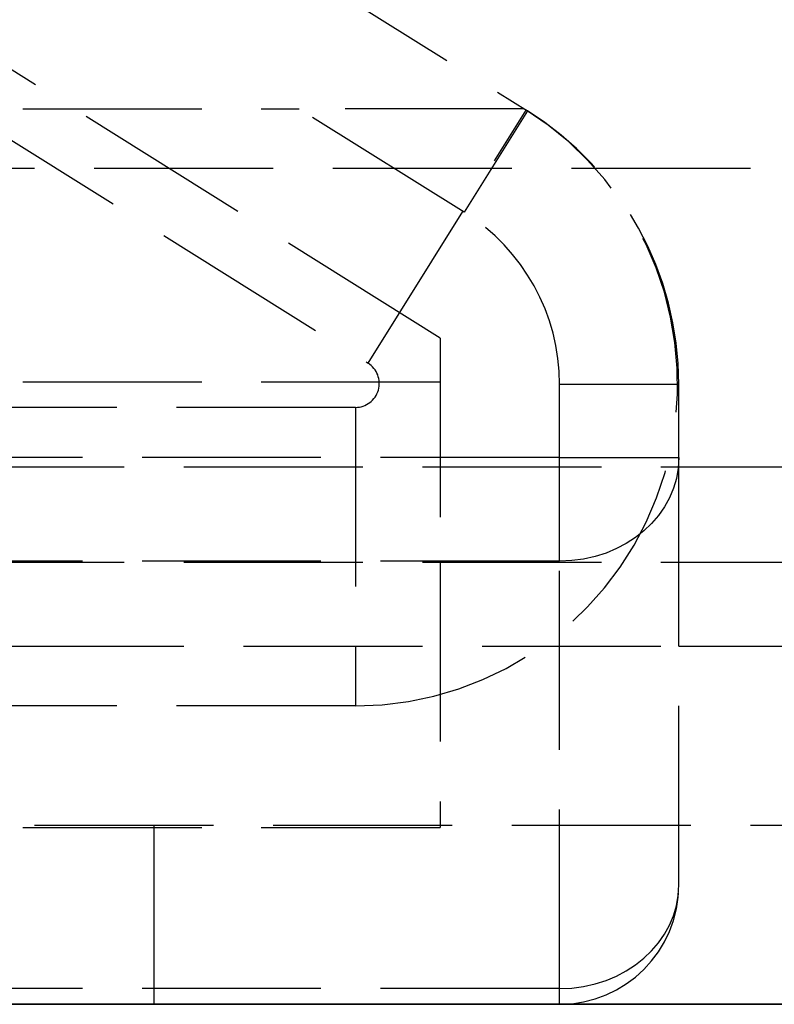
# Model space of a CAD drawing. Header units: millimetres. Extents: x -108 to 0, y 0 to 486.
# Tile 11 of 48: x -43.88 to -37.55, y 0 to 8.25. Entities that reach past the tile are written whole.
import ezdxf

# ---------------------------------------------------------------- set-up
doc = ezdxf.new("R2010")
doc.units = ezdxf.units.MM
doc.header["$LTSCALE"] = 10
doc.linetypes.add('ALLCAD_Strich', pattern=[0.2, 0.15, -0.05])
doc.layers.add('BESCH_KONT_sich_schn_ansi_2d', color=40, linetype='Continuous')
doc.layers.add('BESCH_KONT_sich_schn_grun_2d', color=10, linetype='Continuous')

msp = doc.modelspace()

# ---------------------------------------------------------------- linework, layer by layer
at = {"layer": 'BESCH_KONT_sich_schn_ansi_2d', "linetype": 'ALLCAD_Strich'}
for p, q in [((-5, 0, 47.8), (-107.4, 0, 47.8)), ((-5, 0, 52.8), (-107.4, 0, 52.8)), ((-5, 0, 431.8), (-107.4, 0, 431.8)), ((-5, 0, 436.8), (-107.4, 0, 436.8)), ((-107.4, 0, 436.7898), (-5, 0, 436.7898)), ((-107.4, 0, 436.8205), (-5, 0, 436.8205)), ((-107.4, 0, 52.8205), (-5, 0, 52.8205)), ((-107.4, 0, 52.7898), (-5, 0, 52.7898)), ((-5.0018, 0, 436.9228), (-107.3982, 0, 436.9228)), ((-5.0018, 0, 436.9536), (-107.3982, 0, 436.9536)), ((-5.0018, 0, 52.9536), (-107.3982, 0, 52.9536)), ((-5.0018, 0, 52.9228), (-107.3982, 0, 52.9228)), ((-8.2, 0, 56.8), (-104.2, 0, 56.8)), ((-8.2, 0, 440.8), (-104.2, 0, 440.8)), ((-8.2, 0, 56), (-104.2, 0, 56)), ((-8.2, 0, 440), (-104.2, 0, 440)), ((-101.3, 0, 472.7), (-10.9, 0, 472.7)), ((-101.3, 0, 468.9), (-10.9, 0, 468.9)), ((-101.3, 0, 88.7), (-10.9, 0, 88.7)), ((-101.3, 0, 84.9), (-10.9, 0, 84.9)), ((-101.3, 0, 74.7), (-10.9, 0, 74.7)), ((-101.3, 0, 70.9), (-10.9, 0, 70.9)), ((-101.3, 0, 458.7), (-10.9, 0, 458.7)), ((-101.3, 0, 454.9), (-10.9, 0, 454.9)), ((-12.3, 0, 50.3), (-100.1, 0, 50.3)), ((-12.3, 0, 434.3), (-100.1, 0, 434.3)), ((-99.3, 0, 508.8), (-12.9, 0, 508.8)), ((-99.3, 0, 503), (-12.9, 0, 503)), ((-99.3, 0, 124.8), (-12.9, 0, 124.8)), ((-99.3, 0, 119), (-12.9, 0, 119)), ((-39.775, 0, 47), (-97.7, 0, 47)), ((-39.775, 0, 431), (-97.7, 0, 431)), ((-39.35, 0, 40.35), (-91.85, 0, 40.35)), ((-39.35, 0, 424.35), (-91.85, 0, 424.35)), ((-39.35, 0, 36.9194), (-89.85, 0, 36.9194)), ((-39.35, 0, 37.4156), (-89.85, 0, 37.4156)), ((-39.35, 0, 420.9194), (-89.85, 0, 420.9194)), ((-39.35, 0, 421.4156), (-89.85, 0, 421.4156)), ((-89.75, 0, 27), (-9.75, 0, 27)), ((-89.75, 0, 411), (-9.75, 0, 411)), ((-86.75, 0, 7), (-12.75, 0, 7)), ((-86.75, 0, 391), (-12.75, 0, 391)), ((-69, 0, 31.836), (-39.8, 0, 31.836)), ((-41.0612, 0, 25.35), (-68.05, 0, 25.35)), ((-41.0612, 0, 25.85), (-68.05, 0, 25.85)), ((-41.0612, 0, 409.35), (-68.05, 0, 409.35)), ((-41.0612, 0, 409.85), (-68.05, 0, 409.85)), ((-68, 0, 30), (-9.75, 0, 30)), ((-68, 0, 414), (-9.75, 0, 414)), ((-68, 0, 28.5), (-9.75, 0, 28.5)), ((-68, 0, 412.5), (-9.75, 0, 412.5)), ((-57.53, 0, 415.8053), (-39.8, 0, 415.8053)), ((-57.53, 0, 31.8053), (-39.8, 0, 31.8053)), ((-41.0612, 0, 28.35), (-54.1784, 0, 28.35)), ((-41.0612, 0, 412.35), (-54.1784, 0, 412.35)), ((-39.35, 0, 30.15), (-53.7587, 0, 30.15)), ((-39.35, 0, 414.15), (-53.7587, 0, 414.15)), ((-39.35, 0, 30.6539), (-52.5826, 0, 30.6539)), ((-39.35, 0, 414.6539), (-52.5826, 0, 414.6539)), ((-40.35, 0, 32.35), (-51.5621, 0, 32.35)), ((-40.35, 0, 416.35), (-51.5621, 0, 416.35)), ((-46.6, 0, 415.836), (-39.8, 0, 415.836)), ((-43.95, 0, 44.5), (-43.8, 0, 44.5)), ((-37.75, 0, 25.5), (-43.95, 0, 25.5)), ((-40.95, 0, 29.05), (-43.95, 0, 29.05)), ((-43.8, 0, 424.35), (-43.8, 0, 431)), ((-43.8, 0, 40.35), (-43.8, 0, 47)), ((-43.8, 0, 44.5), (-37.75, 0, 44.5)), ((-41, 0, 429.3834), (-43.8, 0, 429.3834)), ((-41, 0, 430.3626), (-43.8, 0, 430.3626)), ((-43.8, 0, 423.5), (-41, 0, 423.5)), ((-43.8, 0, 407), (-43.8, 0, 424.35)), ((-41, 0, 46.3626), (-43.8, 0, 46.3626)), ((-43.8, 0, 23), (-43.8, 0, 40.35)), ((-43.8, 0, 39.5), (-41, 0, 39.5)), ((-41, 0, 45.3834), (-43.8, 0, 45.3834)), ((-42.05, 0, 23), (-43.8, 0, 23)), ((-42.05, 0, 407), (-43.8, 0, 407)), ((-43.6, 0, 423.5), (-43.6, 0, 407)), ((-43.6, 0, 39.5), (-43.6, 0, 23)), ((-27.8, 0, 23), (-42.05, 0, 23)), ((-27.8, 0, 407), (-42.05, 0, 407)), ((-41.95, 0, 25.5), (-41.95, 0, 44.5)), ((-41.0612, 0, 25.85), (-41.0612, 0, 25.35)), ((-41.0612, 0, 28.35), (-41.0612, 0, 25.85)), ((-41.0612, 0, 28.35), (-40.8612, 0, 28.35)), ((-41.0612, 0, 25.35), (-38.3612, 0, 25.35)), ((-41.0612, 0, 25.85), (-38.3612, 0, 25.85)), ((-41.0612, 0, 409.85), (-41.0612, 0, 409.35)), ((-41.0612, 0, 412.35), (-41.0612, 0, 409.85)), ((-41.0612, 0, 412.35), (-40.8612, 0, 412.35)), ((-41.0612, 0, 409.35), (-38.3612, 0, 409.35)), ((-41.0612, 0, 409.85), (-38.3612, 0, 409.85)), ((-41, 0, 429.3834), (-41, 0, 430.3626)), ((-41, 0, 423.5), (-41, 0, 429.3834)), ((-41, 0, 431), (-41, 0, 430.3626)), ((-41, 0, 39.5), (-41, 0, 45.3834)), ((-41, 0, 45.3834), (-41, 0, 46.3626)), ((-41, 0, 47), (-41, 0, 46.3626)), ((-41, 0, 433.5702), (-41, 0, 431.9934)), ((-41, 0, 433.6009), (-41, 0, 433.5702)), ((-41, 0, 49.6009), (-41, 0, 49.5702)), ((-41, 0, 49.5702), (-41, 0, 47.9934)), ((-40.95, 0, 44.5), (-40.95, 0, 29.05)), ((-40.95, 0, 39.5695), (-38.65, 0, 39.5695)), ((-40.95, 0, 36.8691), (-38.65, 0, 36.8691)), ((-38.65, 0, 36.63), (-40.95, 0, 36.63)), ((-38.65, 0, 40.0498), (-40.95, 0, 40.0498)), ((-38.65, 0, 37.4908), (-40.95, 0, 37.4908)), ((-40.8, 0, 431), (-40.8, 0, 407)), ((-40.8, 0, 47), (-40.8, 0, 23)), ((-40.6, 0, 431), (-40.6, 0, 407)), ((-40.6, 0, 47), (-40.6, 0, 23)), ((-40.35, 0, 40.35), (-40.35, 0, 32.35)), ((-40.35, 0, 424.35), (-40.35, 0, 416.35)), ((-39.8, 0, 46.5248), (-39.8, 0, 46.535)), ((-39.8, 0, 46.535), (-39.8, 0, 46.5555)), ((-39.8, 0, 31.8053), (-39.8, 0, 46.5248)), ((-39.8, 0, 430.5248), (-39.8, 0, 430.535)), ((-39.8, 0, 430.535), (-39.8, 0, 430.5555)), ((-39.8, 0, 415.8053), (-39.8, 0, 430.5248)), ((-36.8, 0, 47), (-39.775, 0, 47)), ((-36.8, 0, 431), (-39.775, 0, 431)), ((-39.6468, 0, 30.15), (-39.6468, 0, 30)), ((-39.6468, 0, 414.15), (-39.6468, 0, 414)), ((-39.6192, 0, 31.15), (-39.6468, 0, 31.15)), ((-39.6468, 0, 31.15), (-39.6468, 0, 30.15)), ((-39.6468, 0, 30), (-39.6468, 0, 25.85)), ((-39.6192, 0, 415.15), (-39.6468, 0, 415.15)), ((-39.6468, 0, 415.15), (-39.6468, 0, 414.15)), ((-39.6468, 0, 414), (-39.6468, 0, 409.85)), ((-39.6304, 0, 25.85), (-39.6304, 0, 25.35)), ((-39.6304, 0, 409.85), (-39.6304, 0, 409.35)), ((-39.6192, 0, 40.35), (-39.6192, 0, 31.15)), ((-38.35, 0, 31.15), (-39.6192, 0, 31.15)), ((-39.6192, 0, 424.35), (-39.6192, 0, 415.15)), ((-38.35, 0, 415.15), (-39.6192, 0, 415.15)), ((-39.3559, 0, 46.5228), (-39.578, 0, 46.4933)), ((-39.3559, 0, 430.5228), (-39.578, 0, 430.4933)), ((-33.5, 0, 435.0691), (-39.5, 0, 435.0691)), ((-33.5, 0, 435.0998), (-39.5, 0, 435.0998)), ((-39.5, 0, 435.0998), (-39.5, 0, 435.0691)), ((-33.5, 0, 51.0998), (-39.5, 0, 51.0998)), ((-33.5, 0, 51.0691), (-39.5, 0, 51.0691)), ((-39.5, 0, 51.0998), (-39.5, 0, 51.0691)), ((-39.35, 0, 36.9194), (-39.35, 0, 30.6539)), ((-39.35, 0, 30.15), (-39.35, 0, 30.6539)), ((-39.35, 0, 36.9194), (-39.35, 0, 37.4156)), ((-39.35, 0, 37.4156), (-38.35, 0, 37.4156)), ((-38.35, 0, 40.35), (-39.35, 0, 40.35)), ((-39.35, 0, 37.4156), (-39.35, 0, 40.35)), ((-39.35, 0, 414.15), (-39.35, 0, 414.6539)), ((-39.35, 0, 420.9194), (-39.35, 0, 414.6539)), ((-39.35, 0, 420.9194), (-39.35, 0, 421.4156)), ((-39.35, 0, 421.4156), (-38.35, 0, 421.4156)), ((-38.35, 0, 424.35), (-39.35, 0, 424.35)), ((-39.35, 0, 421.4156), (-39.35, 0, 424.35)), ((-39.1, 0, 425.3), (-39.1, 0, 425)), ((-39.1, 0, 426.2), (-39.1, 0, 425.3)), ((-39.1, 0, 41.3), (-39.1, 0, 41)), ((-39.1, 0, 42.2), (-39.1, 0, 41.3)), ((-38.1, 0, 427.7), (-39.1, 0, 426.2)), ((-37.8, 0, 425.3), (-39.1, 0, 425.3)), ((-38.1, 0, 425), (-39.1, 0, 425)), ((-38.1, 0, 43.7), (-39.1, 0, 42.2)), ((-37.8, 0, 41.3), (-39.1, 0, 41.3)), ((-38.1, 0, 41), (-39.1, 0, 41)), ((-38.2, 0, 46.1124), (-39, 0, 46.1124)), ((-39, 0, 46.1124), (-39, 0, 32.4811)), ((-39, 0, 32.4811), (-38.2, 0, 32.4811)), ((-39, 0, 46.4638), (-39, 0, 46.1124)), ((-39, 0, 31.6978), (-39, 0, 32.4811)), ((-39, 0, 46.4638), (-38.2, 0, 46.4638)), ((-38.2, 0, 40.2553), (-39, 0, 40.2553)), ((-38.2, 0, 40.5553), (-39, 0, 40.5553)), ((-38.2, 0, 43.9553), (-39, 0, 43.9553)), ((-38.2, 0, 44.2553), (-39, 0, 44.2553)), ((-38.2, 0, 31.7746), (-39, 0, 31.7746)), ((-38.2, 0, 31.6978), (-39, 0, 31.6978)), ((-38.2, 0, 430.1124), (-39, 0, 430.1124)), ((-39, 0, 430.1124), (-39, 0, 416.4811)), ((-39, 0, 416.4811), (-38.2, 0, 416.4811)), ((-39, 0, 430.4638), (-39, 0, 430.1124)), ((-39, 0, 415.6978), (-39, 0, 416.4811)), ((-39, 0, 430.4638), (-38.2, 0, 430.4638)), ((-38.2, 0, 428.2553), (-39, 0, 428.2553)), ((-38.2, 0, 427.9553), (-39, 0, 427.9553)), ((-38.2, 0, 424.5553), (-39, 0, 424.5553)), ((-38.2, 0, 424.2553), (-39, 0, 424.2553)), ((-38.2, 0, 415.6978), (-39, 0, 415.6978)), ((-38.2, 0, 415.7746), (-39, 0, 415.7746)), ((-38.65, 0, 36.63), (-38.65, 0, 39.5695)), ((-38.65, 0, 39.5695), (-38.65, 0, 40.0498)), ((-38.45, 0, 36.83), (-38.45, 0, 39.3775)), ((-38.45, 0, 39.3775), (-38.45, 0, 39.8498)), ((-38.3612, 0, 25.85), (-38.3612, 0, 25.35)), ((-38.3612, 0, 409.85), (-38.3612, 0, 409.35)), ((-38.35, 0, 37.4156), (-38.35, 0, 40.35)), ((-38.35, 0, 37.4156), (-38.35, 0, 31.15)), ((-38.35, 0, 421.4156), (-38.35, 0, 415.15)), ((-38.35, 0, 421.4156), (-38.35, 0, 424.35)), ((-38.2, 0, 32.4811), (-38.2, 0, 46.1124)), ((-38.2, 0, 46.4638), (-38.2, 0, 46.1124)), ((-38.2, 0, 31.6978), (-38.2, 0, 32.4811)), ((-38.2, 0, 416.4811), (-38.2, 0, 430.1124)), ((-38.2, 0, 430.4638), (-38.2, 0, 430.1124)), ((-38.2, 0, 415.6978), (-38.2, 0, 416.4811)), ((-38.1, 0, 428), (-38.1, 0, 427.7)), ((-38.1, 0, 421), (-37.8, 0, 421)), ((-38.1, 0, 425), (-38.1, 0, 421)), ((-38.1, 0, 44), (-38.1, 0, 43.7)), ((-38.1, 0, 37), (-37.8, 0, 37)), ((-38.1, 0, 41), (-38.1, 0, 37)), ((-38, 0, 47), (-38, 0, 23)), ((-38, 0, 431), (-38, 0, 407)), ((-37.8, 0, 23), (-37.8, 0, 47)), ((-37.8, 0, 407), (-37.8, 0, 431)), ((-37.55, 0, 44.5), (-37.75, 0, 44.5)), ((-37.75, 0, 25.5), (-37.55, 0, 25.5)), ((-37.75, 0, 25.5), (-37.75, 0, 44.5)), ((-35.05, 0, 44.5), (-37.55, 0, 44.5)), ((-35.05, 0, 25.5), (-37.55, 0, 25.5)), ((-37.55, 0, 25.5), (-37.55, 0, 44.5))]:
    msp.add_line(p, q, dxfattribs=at)
at = {"layer": 'BESCH_KONT_sich_schn_ansi_2d', "linetype": 'ALLCAD_Strich', "extrusion": (0, -1, 0)}
for centre in [(-39.5, 17.5), (-39.5, 401.5)]:
    msp.add_circle(centre, 3.25, dxfattribs=at)
at = {"layer": 'BESCH_KONT_sich_schn_ansi_2d', "linetype": 'ALLCAD_Strich', "extrusion": (0, 1, 0)}
for centre, radius, start, end in [((40.8612, 25.85), 2.5, 90, 180), ((40.8612, 409.85), 2.5, 90, 180), ((38.65, 36.83), 0.2, 180, 270), ((38.65, 37.6908), 0.2, 180, 270), ((38.65, 39.8498), 0.2, 90, 180)]:
    msp.add_arc(centre, radius, start, end, dxfattribs=at)
at = {"layer": 'BESCH_KONT_sich_schn_ansi_2d', "linetype": 'ALLCAD_Strich', "extrusion": (0, -1, 0)}
for centre, radius, start, end in [((-39.35, 31.15), 1, 270, 0), ((-39.35, 415.15), 1, 270, 0), ((-35.1, 428), 3, 115.79085, 180), ((-30.1, 421), 8, 180, 211.78286), ((-35.1, 44), 3, 115.79085, 180), ((-30.1, 37), 8, 180, 211.78286), ((-30.1, 421), 7.7, 180, 211.78286), ((-30.1, 37), 7.7, 180, 211.78286)]:
    msp.add_arc(centre, radius, start, end, dxfattribs=at)
at = {"layer": 'BESCH_KONT_sich_schn_ansi_2d', "linetype": 'ALLCAD_Strich', "extrusion": (0, 1, 0)}
for centre, major_axis, ratio, start_param, end_param in [((-45.2, 0, 424.9985), (3.1889, 0, 0), 0.999263, -1.570796, -1.116279), ((-45.2, 0, 425.0223), (2.0815, 0), 0.999263, -1.570796, -0.833077), ((-45.2, 0, 425.0369), (1.4, 0), 0.999263, -1.570796, 0.513254), ((-45.2, 0, 424.9985), (3.1889, 0), 0.999263, -1.116279, 1.570796), ((-45.2, 0, 425.0292), (3.1889, 0, 0), 0.999263, -1.570796, 1.570796), ((-45.2, 0, 41.0292), (3.1889, 0, 0), 0.999263, -1.570796, 1.570796), ((-45.2, 0, 425.0384), (2.7629, 0), 0.999263, -1.570796, 1.570796), ((-45.2, 0, 425.0676), (1.4, 0), 0.999263, -1.570796, 1.570796), ((-45.2, 0, 425.0223), (2.0815, 0), 0.999263, -0.833077, 1.570796), ((-45.2, 0, 41.0384), (2.7629, 0), 0.999263, -1.570796, 1.570796), ((-45.2, 0, 41.0676), (1.4, 0), 0.999263, -1.570796, 1.570796), ((-45.2, 0, 41.0223), (2.0815, 0), 0.999263, -0.926623, 1.570796), ((-45.2, 0, 40.9985), (3.1889, 0), 0.999263, -1.168002, 1.570796), ((-44.3645, 0, 25.85), (4.7177, 0), 0.529919, -1.570796, 0), ((-44.3645, 0, 409.85), (4.7177, 0), 0.529919, -1.570796, 0), ((-45.2, 0, 41.0369), (1.4, 0), 0.999263, -0.467146, 0.467146), ((-41.5339, 0, 31.15), (1.8871, 0), 0.529919, 0, 1.570796), ((-41.5339, 0, 415.15), (1.8871, 0), 0.529919, 0, 1.570796), ((-39.5, 0, 431.9934), (-1.5, 0), 0.999263, -1.369438, 0), ((-39.5, 0, 433.5702), (-1.5, 0), 0.999263, 0, 1.570796), ((-39.5, 0, 433.6009), (-1.5, 0), 0.999263, 0, 1.570796), ((-39.5, 0, 432.0241), (-1.5, 0), 0.999263, -1.369438, 0), ((-39.5, 0, 49.5702), (-1.5, 0), 0.999263, 0, 1.570796), ((-39.5, 0, 49.6009), (-1.5, 0), 0.999263, 0, 1.570796), ((-39.5, 0, 48.0241), (-1.5, 0), 0.999263, -1.369438, 0), ((-39.5, 0, 47.9934), (-1.5, 0), 0.999263, -1.369438, 0), ((-40.1491, 0, 31.15), (0, 0, -1), 0.529919, -1.570796, 0), ((-40.1491, 0, 415.15), (0, 0, -1), 0.529919, -1.570796, 0), ((-39.8, 0, 31.7746), (0.8, 0), 0.038388, -1.570796, 0), ((-39.8, 0, 31.7746), (1.6, 0), 0.038388, -1.570796, 0), ((-39.8, 0, 415.7746), (0.8, 0), 0.038388, -1.570796, 0), ((-39.8, 0, 415.7746), (1.6, 0), 0.038388, -1.570796, 0), ((-39.8, 0, 46.4638), (0.8, 0), 0.038388, -1.289546, 0), ((-39.8, 0, 430.4638), (0.8, 0), 0.038388, -1.289546, 0), ((-39.8, 0, 46.4638), (1.6, 0), 0.038388, -1.289546, 0), ((-39.8, 0, 430.4638), (1.6, 0), 0.038388, -1.289546, 0), ((-39.35, 0, 31.15), (1, 0), 0.496139, 0, 1.570796), ((-39.35, 0, 415.15), (1, 0), 0.496139, 0, 1.570796), ((-38.65, 0, 37.0372), (0.2, 0), 0.840593, 0, 1.570796)]:
    msp.add_ellipse(centre, major_axis=major_axis, ratio=ratio, start_param=start_param, end_param=end_param, dxfattribs=at)
at = {"layer": 'BESCH_KONT_sich_schn_ansi_2d', "linetype": 'ALLCAD_Strich', "extrusion": (0, -1, 0)}
for centre, major_axis, ratio, start_param, end_param in [((-42.05, 0, 26), (5.25, 0), 0.571429, -1.570796, 0), ((-42.05, 0, 410), (5.25, 0), 0.571429, -1.570796, 0), ((-40.9552, 0, 25.85), (0, 0, 2.5), 0.529919, -1.570796, 0), ((-40.9552, 0, 409.85), (0, 0, 2.5), 0.529919, -1.570796, 0), ((-39.35, 0, 37.4156), (1, 0), 0.496139, -1.570796, 0), ((-39.35, 0, 421.4156), (1, 0), 0.496139, -1.570796, 0), ((-38.65, 0, 39.3775), (0.2, 0), 0.959635, 0, 1.570796)]:
    msp.add_ellipse(centre, major_axis=major_axis, ratio=ratio, start_param=start_param, end_param=end_param, dxfattribs=at)
at = {"layer": 'BESCH_KONT_sich_schn_ansi_2d', "linetype": 'ALLCAD_Strich'}
for points in [[(-39.578, 0, 46.4933), (-39.6019, 0, 46.4935), (-39.6261, 0, 46.4949), (-39.6507, 0, 46.4973), (-39.6752, 0, 46.4997), (-39.7, 0, 46.5031), (-39.7249, 0, 46.5077), (-39.7498, 0, 46.5123), (-39.7749, 0, 46.5179), (-39.8, 0, 46.5248)], [(-39.3559, 0, 46.5228), (-39.404, 0, 46.5233), (-39.4527, 0, 46.5249), (-39.5019, 0, 46.5275), (-39.551, 0, 46.53), (-39.6006, 0, 46.5337), (-39.6504, 0, 46.5383), (-39.7002, 0, 46.543), (-39.7501, 0, 46.5487), (-39.8, 0, 46.5555)], [(-39.578, 0, 430.4933), (-39.6019, 0, 430.4935), (-39.6261, 0, 430.4949), (-39.6507, 0, 430.4973), (-39.6752, 0, 430.4997), (-39.7, 0, 430.5031), (-39.7249, 0, 430.5077), (-39.7498, 0, 430.5123), (-39.7749, 0, 430.5179), (-39.8, 0, 430.5248)], [(-39.3559, 0, 430.5228), (-39.404, 0, 430.5233), (-39.4527, 0, 430.5249), (-39.5019, 0, 430.5275), (-39.551, 0, 430.53), (-39.6006, 0, 430.5337), (-39.6504, 0, 430.5383), (-39.7002, 0, 430.543), (-39.7501, 0, 430.5487), (-39.8, 0, 430.5555)]]:
    msp.add_open_spline(points, degree=3, knots=[0, 0, 0, 0, 0.333333, 0.333333, 0.333333, 0.666667, 0.666667, 0.666667, 1, 1, 1, 1], dxfattribs=at)
at = {"layer": 'BESCH_KONT_sich_schn_grun_2d', "linetype": 'ALLCAD_Strich'}
for p, q in [((-53.4392, 16.1188), (-39.6186, 7.4828)), ((-40.3494, 5.581), (-54.499, 14.4227)), ((-53.8494, 7.5), (-41.5333, 7.5)), ((-44.3639, 7.5), (-40.9546, 5.3696)), ((-40.1486, 6.6347), (-41.5333, 7.5)), ((-39.6462, 7.5), (-41.5333, 7.5)), ((-40.9546, 5.3696), (-39.6298, 7.4897)), ((-39.6186, 7.4828), (-40.1486, 6.6347)), ((-11.7494, 7), (-54.0494, 7)), ((-40.3494, 5.581), (-40.3494, 3.7)), ((-40.3494, 5.2121), (-51.5615, 5.2121)), ((-39.3494, 4.5803), (-39.3494, 5.193)), ((-38.3494, 5.193), (-39.3494, 5.193)), ((-38.3494, 3.7), (-38.3494, 5.193)), ((-41.0606, 5), (-54.1778, 5)), ((-41.0606, 5), (-41.0606, 2.5)), ((-39.3494, 4.5803), (-53.7582, 4.5803)), ((-39.3494, 3.7121), (-39.3494, 4.5803)), ((-39.3494, 4.5803), (-38.3494, 4.5803)), ((-4.9994, 4.5), (-107.3994, 4.5)), ((-39.3494, 3.7121), (-52.582, 3.7121)), ((-39.3494, 0.1318), (-39.3494, 3.7121)), ((-4.9994, 3.7), (-107.3994, 3.7)), ((-40.3494, 3.7), (-40.3494, 1.4816)), ((-38.3494, 1), (-38.3494, 3.7)), ((-67.9994, 3), (-38.3494, 3)), ((-38.3494, 3), (-9.7494, 3)), ((-41.0606, 2.5), (-68.0494, 2.5)), ((-89.7494, 1.5), (-9.7494, 1.5)), ((-42.7494, 1.5), (-42.7494, 0)), ((-89.8494, 1.4816), (-40.3494, 1.4816)), ((-39.3494, 0.1318), (-89.8494, 0.1318)), ((-39.3494, 0), (-39.3494, 0.1318)), ((-39.3494, 0), (-91.8494, 0)), ((-39.3494, 0), (-9.7494, 0))]:
    msp.add_line(p, q, dxfattribs=at)
for centre, radius, start, end in [((-41.0606, 5.2), 2.7, 270, 58), ((-41.0494, 5.193), 2.7, 0, 58), ((-41.0494, 5.193), 1.7, 0, 58), ((-41.0606, 5.2), 0.2, 270, 58), ((-39.3494, 1), 1, 270, 0)]:
    msp.add_arc(centre, radius, start, end, dxfattribs=at)
at = {"layer": 'BESCH_KONT_sich_schn_grun_2d', "linetype": 'ALLCAD_Strich', "extrusion": (0, 0, -1)}
msp.add_ellipse((-39.3494, 4.5803), major_axis=(1, 0), ratio=0.868243, start_param=0, end_param=1.570796, dxfattribs=at)
at = {"layer": 'BESCH_KONT_sich_schn_grun_2d', "linetype": 'ALLCAD_Strich'}
msp.add_ellipse((-39.3494, 1), major_axis=(1, 0), ratio=0.868243, start_param=-1.570796, end_param=0, dxfattribs=at)

doc.saveas('drawing.dxf')
